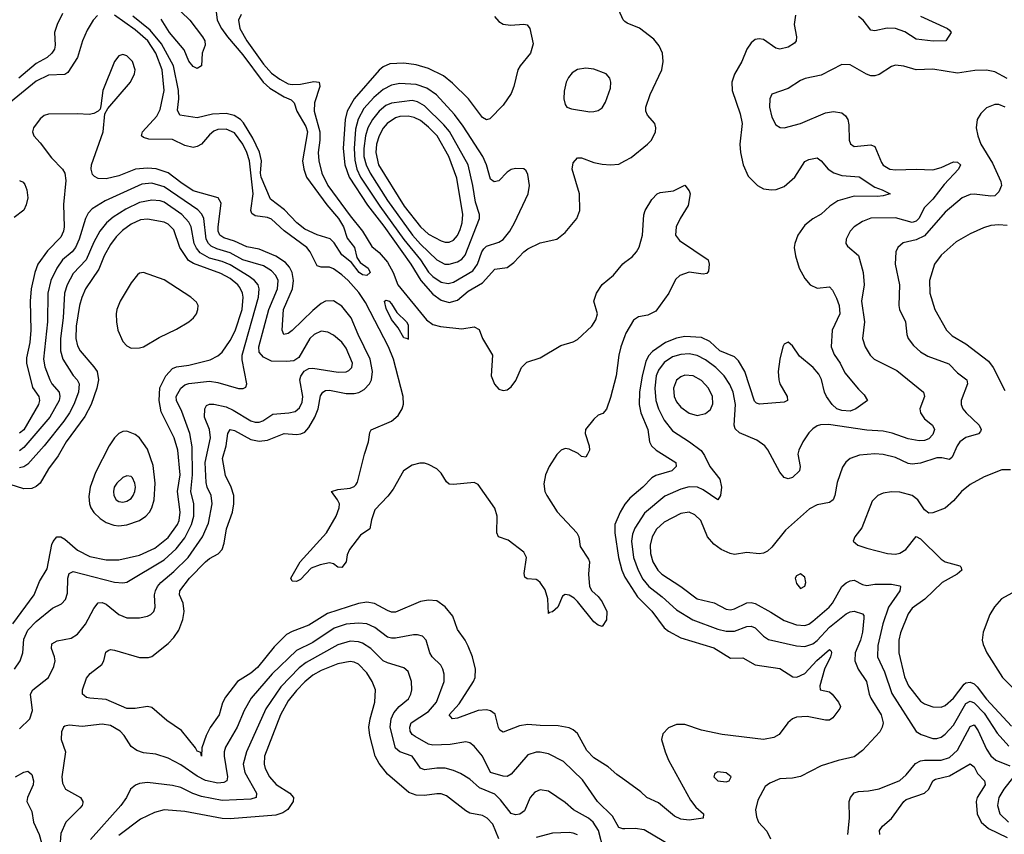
# Model space of a CAD drawing. Header units: inches. Extents: x 1649636 to 1815363, y 506543 to 641975.
# Tile 90 of 256: x 1687071 to 1691836, y 560271 to 564213. Entities that reach past the tile are written whole.
import ezdxf

# ---------------------------------------------------------------- set-up
doc = ezdxf.new("R2010")
doc.units = ezdxf.units.IN
doc.header["$MEASUREMENT"] = 0
doc.layers.add('B6586', color=7, linetype='Continuous')
doc.layers.add('B6596', color=7, linetype='Continuous')

msp = doc.modelspace()

# ---------------------------------------------------------------- linework, layer by layer
at = {"layer": 'B6586', "color": 5}
for points, elevation in [([(1690000, 564203.9), (1689991.4, 564211.4), (1689970, 564259.5), (1689966.3, 564293.7), (1689974.7, 564305.3), (1689989.2, 564310.8), (1690000, 564310.2)], 520), ([(1687277.7, 564242.3), (1687251.7, 564190), (1687239.3, 564150), (1687242.2, 564090), (1687238.5, 564070), (1687226.7, 564050), (1687203.2, 564030), (1687150, 564001.4), (1687067.1, 563930)], 460), ([(1688021.1, 564250), (1688026.1, 564210), (1688047.4, 564170), (1688076, 564130), (1688150, 564042.8), (1688249.6, 563909.6), (1688281.8, 563881.8), (1688350, 563839.6), (1688384.6, 563824.6), (1688399, 563810), (1688411.6, 563770), (1688455.3, 563695.3), (1688462.9, 563670), (1688440.1, 563530), (1688445.2, 563490), (1688459.1, 563450), (1688556.8, 563316.8), (1688613.6, 563250), (1688637.5, 563210), (1688655.1, 563155.1), (1688690.6, 563110), (1688702.2, 563062.2), (1688718.2, 563038.2), (1688757.6, 563010), (1688767.7, 562990), (1688750, 562974.5), (1688730, 562978.5), (1688713.3, 562990), (1688677.3, 563037.3), (1688630, 563074.8), (1688592.4, 563132.4), (1688572.7, 563152.7), (1688510, 563171.4), (1688450, 563199.4), (1688412.3, 563230), (1688352, 563292), (1688283.8, 563343.8), (1688240.1, 563450), (1688235.9, 563470), (1688240.2, 563530), (1688231.6, 563571.6), (1688199, 563639), (1688153.7, 563713.7), (1688139.2, 563730), (1688108.5, 563748.5), (1688070, 563758.7), (1688004.1, 563755.9), (1687930, 563737.3), (1687846, 563750), (1687834.4, 563774.4), (1687841.3, 563830), (1687839.8, 563870), (1687814.6, 563990), (1687756.3, 564096.3), (1687701.4, 564161.4), (1687618.7, 564230)], 460), ([(1687851.8, 564250), (1687894.7, 564210), (1687956, 564130), (1687966.4, 564110), (1687968, 564090), (1687953.4, 564050), (1687950.6, 563989.4), (1687930, 563977.2), (1687910, 563986.6), (1687890, 564012.7), (1687866.9, 564066.9), (1687795.1, 564150), (1687755.6, 564215.6)], 440), ([(1688142.2, 564237.8), (1688129.6, 564210), (1688136.9, 564170), (1688170.1, 564110), (1688250, 563998.2), (1688290, 563954), (1688330, 563924.1), (1688370, 563902.9), (1688390, 563898.5), (1688430, 563900.8), (1688494.3, 563914.3), (1688520.3, 563910), (1688523.5, 563890), (1688497.9, 563810), (1688496, 563770), (1688522.7, 563670), (1688523.3, 563630), (1688515.1, 563570), (1688518.5, 563530), (1688532.5, 563470), (1688561.5, 563410), (1688670, 563263.5), (1688730.4, 563190), (1688774.5, 563114.5), (1688810, 563086.3), (1688850, 563039.3), (1688878, 562990), (1688900.3, 562930), (1689039.7, 562759.7), (1689070, 562738.1), (1689107.7, 562727.7), (1689210, 562717.3), (1689270, 562727.2), (1689294.2, 562714.2), (1689311.1, 562670), (1689358.5, 562590), (1689352.5, 562490), (1689368.7, 562448.7), (1689390, 562425.4), (1689410, 562419.3), (1689430, 562422.5), (1689450, 562435.6), (1689472.3, 562467.7), (1689499.8, 562530), (1689524.3, 562555.7), (1689590, 562576.6), (1689690, 562636.9), (1689750, 562654.5), (1689770, 562665.2), (1689839.1, 562730), (1689859.1, 562760.9), (1689866.9, 562790), (1689849, 562850), (1689861.5, 562890), (1689890, 562931.9), (1689943.9, 562976.1), (1689990, 563032), (1690000, 563039.5)], 480), ([(1687447.5, 564232.5), (1687427.1, 564210), (1687398, 564162), (1687374.7, 564110), (1687351.3, 564030), (1687303.5, 563956.5), (1687290, 563947.3), (1687210, 563944.6), (1687150, 563914.8), (1687026.5, 563813.5)], 480), ([(1690000, 562682.9), (1689980.1, 562630), (1689970.1, 562590), (1689957.2, 562490), (1689930, 562385.1), (1689910, 562328.2), (1689892.5, 562307.5), (1689870, 562298.9), (1689850, 562279.8), (1689808.8, 562230), (1689807.5, 562210), (1689826.6, 562150), (1689828, 562130), (1689819.3, 562110), (1689810, 562096), (1689790, 562099.8), (1689774, 562114), (1689730, 562134.8), (1689710, 562137.6), (1689690.6, 562130), (1689670, 562109.5), (1689633.4, 562050), (1689614.9, 562010), (1689607.1, 561967.1), (1689612.2, 561930), (1689621.3, 561910), (1689671.2, 561831.2), (1689767.1, 561730), (1689776.3, 561710), (1689783.8, 561663.8), (1689823, 561603), (1689827.8, 561590), (1689822.8, 561530), (1689828.1, 561470), (1689840.2, 561450), (1689870, 561422.3), (1689890, 561396.3), (1689912.2, 561350), (1689910, 561309.2), (1689890, 561276.2), (1689870, 561283), (1689850, 561299.7), (1689770, 561397.5), (1689753.8, 561413.8), (1689730, 561427.7), (1689710, 561431.5), (1689697, 561423), (1689674.7, 561370), (1689650, 561346.9), (1689634.9, 561345.1), (1689630, 561339), (1689626.4, 561410), (1689613.7, 561453.7), (1689590, 561489.8), (1689578.5, 561498.5), (1689570, 561503.8), (1689526.5, 561506.5), (1689515.3, 561515.3), (1689512.4, 561532.4), (1689523.1, 561610), (1689510, 561636.9), (1689435, 561695), (1689387.6, 561710), (1689379.5, 561730), (1689380.9, 561810), (1689370, 561849.7), (1689290, 561964), (1689270, 561972.9), (1689170, 561963.7), (1689150, 561965.8), (1689136.2, 561976.2), (1689110, 562018.8), (1689090, 562039.8), (1689050, 562060.9), (1689030, 562066.4), (1689007.5, 562067.5), (1688970, 562058), (1688928.4, 562030), (1688878.8, 561941.2), (1688852.9, 561907.1), (1688790, 561840.4), (1688773.4, 561793.4), (1688765.3, 561750), (1688720.9, 561719.1), (1688667.1, 561650), (1688655.8, 561624.2), (1688650, 561589.6), (1688630, 561562.6), (1688610, 561563.6), (1688590, 561580.5), (1688570, 561585), (1688524.8, 561575.2), (1688481.9, 561558.1), (1688430, 561504.1), (1688410, 561495.1), (1688390, 561495.3), (1688383.7, 561510), (1688428.4, 561590), (1688555.5, 561730), (1688602.9, 561810), (1688617.6, 561850), (1688618.9, 561870), (1688609.6, 561890), (1688579.3, 561930), (1688610, 561940.3), (1688670, 561945.2), (1688690, 561953.6), (1688697.8, 561962.2), (1688705.2, 561974.8), (1688739.4, 562110), (1688759.2, 562170), (1688765, 562215), (1688771.3, 562228.7), (1688870, 562270.1), (1688902.4, 562297.6), (1688922.2, 562330), (1688927.9, 562352.1), (1688926.9, 562390), (1688880.5, 562570), (1688855.6, 562630), (1688744.1, 562844.1), (1688712.4, 562892.4), (1688659.9, 562950), (1688630, 562978.6), (1688590, 563006.7), (1688570, 563015.2), (1688530, 563015.8), (1688510, 563021), (1688476.8, 563090), (1688460.6, 563110), (1688350, 563191.2), (1688290, 563247.4), (1688270, 563256.2), (1688210, 563262.9), (1688194.2, 563274.2), (1688189.5, 563290), (1688200.7, 563370), (1688183, 563530), (1688170.8, 563570), (1688150.8, 563610), (1688110, 563664.5), (1688070, 563683.4), (1688030, 563681.3), (1688010, 563672.5), (1687990, 563656.1), (1687950, 563610.7), (1687930, 563598.3), (1687910, 563594.9), (1687870, 563603.7), (1687810, 563633.5), (1687695, 563635), (1687670, 563642), (1687660.3, 563650), (1687664.5, 563670), (1687733.8, 563746.2), (1687750, 563777.4), (1687770.3, 563869.7), (1687761, 563970), (1687730.2, 564050), (1687690.5, 564110), (1687630, 564163.5), (1687530, 564234)], 480), ([(1689368.8, 564228.8), (1689390, 564203.1), (1689410.2, 564190.2), (1689446.1, 564186.1), (1689510, 564191.6), (1689527.1, 564187.1), (1689539, 564170), (1689555.6, 564095.6), (1689543, 564050), (1689492.3, 563990), (1689482.3, 563970), (1689462.9, 563890), (1689450, 563856.2), (1689410, 563799.5), (1689346.4, 563733.6), (1689330, 563728.2), (1689310, 563739.2), (1689242.2, 563830), (1689165.6, 563905.6), (1689121.1, 563941.1), (1689050, 563977.1), (1688990, 563993.8), (1688930, 564002.1), (1688861.4, 563998.6), (1688830, 563984.5), (1688810, 563968.4), (1688689.6, 563830), (1688655.3, 563770), (1688645.1, 563730), (1688635.9, 563590), (1688644.6, 563510), (1688665.5, 563450), (1688754.6, 563314.6), (1688833.7, 563213.7), (1688964.2, 563030), (1689012.3, 562950), (1689070, 562885), (1689110, 562855.3), (1689150, 562845), (1689190, 562855.5), (1689240.9, 562899.1), (1689310, 562940.1), (1689370, 563005.1), (1689430, 563014.4), (1689461.8, 563038.2), (1689510, 563090.2), (1689530, 563104.4), (1689590, 563132.2), (1689670, 563150.2), (1689710, 563182.7), (1689767.4, 563250), (1689782, 563290), (1689779.5, 563370), (1689743.9, 563490), (1689750, 563520.4), (1689770, 563543.6), (1689790, 563544.7), (1689850, 563521.8), (1689890, 563513.2), (1689930, 563510.2), (1689970, 563514.2), (1690000, 563530.1)], 520), ([(1690000, 560533.3), (1689961.2, 560561.2), (1689918, 560598), (1689850, 560641.7), (1689816.2, 560676.2), (1689770, 560759.3), (1689750, 560777.4), (1689730, 560787.1), (1689676.1, 560796.1), (1689590, 560796.9), (1689530, 560802.7), (1689490, 560796.7), (1689410, 560764.8), (1689395, 560775), (1689387.3, 560787.3), (1689372.1, 560852.1), (1689350, 560868.2), (1689330, 560872.9), (1689290, 560870.9), (1689190, 560832.5), (1689165.6, 560830), (1689149.9, 560850), (1689197, 560903), (1689267, 561010), (1689274.6, 561030), (1689275.9, 561070), (1689261.4, 561130), (1689241, 561181), (1689227.2, 561210), (1689190, 561262.4), (1689166.7, 561326.7), (1689130, 561372), (1689090, 561400.8), (1689050, 561404.4), (1689010, 561397.3), (1688890, 561345.9), (1688870, 561345.9), (1688850, 561353.9), (1688788.1, 561388.1), (1688750, 561393.7), (1688710, 561387.9), (1688559.9, 561340.1), (1688470, 561283.1), (1688390, 561252.9), (1688362.3, 561237.7), (1688302, 561178), (1688221.6, 561078.4), (1688190, 561051.3), (1688125.5, 561010), (1688066, 560934), (1688052.1, 560907.9), (1688035.6, 560850), (1687992.3, 560787.7), (1687972.7, 560750), (1687951.7, 560690), (1687950, 560649.7), (1687947.2, 560667.2), (1687930, 560674), (1687922, 560690), (1687853.8, 560773.8), (1687782.1, 560822.1), (1687710, 560884), (1687690, 560889.8), (1687630, 560879.1), (1687590, 560880.5), (1687490, 560923.2), (1687410.6, 560930.6), (1687393.9, 560933.9), (1687382.2, 560942.2), (1687375.1, 560950), (1687375.1, 560970), (1687393.3, 561026.7), (1687411.3, 561050), (1687468, 561092), (1687478, 561110), (1687488.3, 561151.7), (1687498.8, 561161.2), (1687510, 561164.7), (1687530, 561161.6), (1687650, 561126), (1687694, 561126), (1687710, 561131), (1687790, 561194.1), (1687817.1, 561222.9), (1687841.1, 561258.9), (1687860.4, 561310), (1687866.8, 561350), (1687862, 561390), (1687843.4, 561430), (1687845.5, 561450), (1687892.5, 561510), (1687970, 561590.1), (1687990, 561606.3), (1688031.6, 561628.4), (1688050, 561648.9), (1688060.3, 561679.7), (1688072, 561750), (1688100.5, 561830), (1688107.6, 561870), (1688107.7, 561910), (1688095, 561950), (1688066.5, 562006.5), (1688052.4, 562090), (1688070.3, 562150), (1688077.8, 562210), (1688090, 562229.2), (1688110, 562224.7), (1688190, 562180.9), (1688230, 562172.6), (1688270, 562178.5), (1688350, 562210.6), (1688410, 562205.7), (1688431.7, 562208.3), (1688450, 562217.7), (1688470, 562239), (1688498.9, 562290), (1688515.1, 562330), (1688527.2, 562392.8), (1688537.8, 562410), (1688550, 562418), (1688570, 562420.1), (1688650, 562403.7), (1688690, 562403.3), (1688711.4, 562408.6), (1688737.4, 562422.6), (1688763.6, 562450), (1688773, 562470), (1688778.7, 562510), (1688767.5, 562570), (1688708.1, 562690), (1688675.5, 562770), (1688630, 562826.4), (1688590, 562851.6), (1688550.4, 562850), (1688530, 562839), (1688490, 562805.8), (1688390, 562708.5), (1688370, 562695), (1688349.7, 562690), (1688341, 562710), (1688346.7, 562810), (1688391.1, 562910), (1688396.1, 562950), (1688389.6, 562990), (1688375.7, 563015.7), (1688357.4, 563037.4), (1688310, 563067.8), (1688230, 563101.7), (1688170, 563113.9), (1688110, 563140.9), (1688057.9, 563157.9), (1688039.6, 563170), (1688031.6, 563190), (1688031, 563210), (1688045.6, 563325.6), (1688030.5, 563350.5), (1687910, 563385.3), (1687850, 563424.4), (1687790, 563471.1), (1687730.8, 563490.8), (1687690, 563494.4), (1687631.3, 563488.7), (1687550, 563456.6), (1687490, 563442.7), (1687450, 563444.7), (1687433.2, 563453.2), (1687423.8, 563463.8), (1687417.2, 563490), (1687418.6, 563510), (1687474.6, 563670), (1687483.5, 563756.5), (1687497.8, 563782.2), (1687607.7, 563910), (1687626.2, 563950), (1687628.8, 563970), (1687616.9, 564010), (1687590, 564037.9), (1687570, 564044.1), (1687550, 564037.3), (1687529.1, 564010), (1687473.1, 563870), (1687464.2, 563795.8), (1687459.5, 563780.5), (1687450.3, 563769.7), (1687430, 563758), (1687406.6, 563753.4), (1687350, 563757.8), (1687210, 563755.3), (1687190, 563748.4), (1687170, 563733.7), (1687137.1, 563690), (1687132.9, 563670), (1687139.7, 563650), (1687170, 563617.5), (1687224.8, 563544.8), (1687278.5, 563490), (1687289.4, 563470), (1687294.4, 563434.4), (1687282.1, 563317.9), (1687285.3, 563210), (1687282.6, 563190), (1687270, 563160.3), (1687205.8, 563094.2), (1687159.3, 563030), (1687143.4, 562990), (1687126.5, 562910), (1687121.5, 562850), (1687125.3, 562710), (1687119.7, 562650), (1687104.2, 562575.8), (1687104.4, 562550), (1687133.4, 562433.4), (1687162.9, 562390), (1687167.1, 562370), (1687161.5, 562350), (1687090, 562229), (1687070, 562211.3)], 520), ([(1687070, 563434.1), (1687086.8, 563426.8), (1687095.8, 563415.8), (1687105.5, 563390), (1687110.1, 563350), (1687102.4, 563317.6), (1687090, 563290.9), (1687044.4, 563255.6)], 480), ([(1687070, 560781.1), (1687119.8, 560830), (1687132.5, 560870), (1687123.1, 560950), (1687135.1, 560970), (1687209.9, 561030.1), (1687236.4, 561083.6), (1687241.7, 561110), (1687239.5, 561130), (1687225.3, 561170), (1687226.9, 561193.1), (1687252.2, 561207.8), (1687319.7, 561220.3), (1687350, 561238.8), (1687390, 561288), (1687430, 561363.1), (1687450, 561391.2), (1687470, 561393.4), (1687490, 561384.1), (1687550, 561334.7), (1687590, 561318.6), (1687650, 561318.5), (1687690, 561326.5), (1687705.7, 561334.3), (1687719.7, 561350), (1687726.2, 561370), (1687723.2, 561430), (1687727.2, 561450), (1687737.8, 561470), (1687754.4, 561490), (1687817.2, 561542.8), (1687885.4, 561610), (1687955.5, 561710), (1687984.1, 561775.9), (1688001.9, 561870), (1687997.7, 561910), (1687978.6, 561950), (1687973.2, 561973.2), (1687968.9, 562070), (1687993.8, 562190), (1687988.9, 562230), (1687964.5, 562290), (1687966.6, 562330), (1687974.4, 562345.6), (1687990, 562352.4), (1688010, 562352.1), (1688070, 562339), (1688104, 562324), (1688190, 562271.8), (1688210, 562265.2), (1688230, 562265.1), (1688248.1, 562271.9), (1688295.3, 562304.7), (1688374, 562310), (1688403.2, 562316.8), (1688425.7, 562334.3), (1688438, 562362), (1688440.4, 562390), (1688426.9, 562470), (1688431.9, 562488.1), (1688447.9, 562512.1), (1688470, 562524.7), (1688490, 562526.3), (1688612.3, 562507.7), (1688650, 562509.4), (1688664.4, 562515.6), (1688678.2, 562530), (1688680.7, 562550), (1688650, 562622.7), (1688630, 562651.6), (1688590, 562686), (1688561.3, 562701.3), (1688530, 562705), (1688495.2, 562690), (1688474.3, 562670), (1688422, 562578), (1688397.5, 562562.5), (1688361.8, 562558.1), (1688290, 562560.5), (1688250, 562579.9), (1688230, 562603.5), (1688227.8, 562630), (1688276.7, 562810), (1688317.8, 562910), (1688321.1, 562950), (1688310, 562975), (1688290, 562997.1), (1688250, 563021.5), (1688150, 563050.9), (1688090, 563084.8), (1688024.2, 563104.2), (1687997.5, 563117.5), (1687984.1, 563130), (1687973.7, 563150), (1687962.7, 563250), (1687952, 563272), (1687933.4, 563293.4), (1687770, 563404.4), (1687710, 563421.5), (1687662.6, 563417.4), (1687484.5, 563335.5), (1687421.7, 563298.3), (1687402.8, 563277.2), (1687388.5, 563251.5), (1687358.8, 563150), (1687341.2, 563110), (1687324.8, 563090), (1687277.7, 563050), (1687250, 563009.8), (1687222.1, 562950), (1687207.3, 562890), (1687205.9, 562750), (1687185.8, 562570), (1687192.7, 562532.7), (1687216.6, 562470), (1687227, 562450), (1687261.3, 562410), (1687265.7, 562390), (1687261, 562370), (1687216, 562290), (1687090, 562142.2), (1687070, 562126.9)], 540), ([(1687045.2, 561070), (1687072.7, 561110), (1687086.2, 561150), (1687090, 561215.8), (1687110, 561258.3), (1687150, 561300.8), (1687230, 561364.7), (1687273.8, 561386.2), (1687292.9, 561407.1), (1687302.6, 561437.4), (1687304.4, 561510), (1687310, 561533.4), (1687330, 561543.2), (1687530, 561490.7), (1687570, 561487.4), (1687590, 561490.9), (1687770, 561598.8), (1687828.3, 561651.7), (1687870, 561706), (1687902.9, 561770), (1687913.5, 561810), (1687913.5, 561870), (1687898.6, 561930), (1687907.5, 562010), (1687905.9, 562145.9), (1687893.7, 562210), (1687856.2, 562316.2), (1687829.9, 562369.9), (1687828.8, 562390), (1687850, 562430.1), (1687870, 562446.6), (1687890, 562452.5), (1687990, 562463.4), (1688030, 562457.2), (1688130, 562428.4), (1688152.1, 562427.9), (1688165.4, 562434.6), (1688169.7, 562450.3), (1688146.8, 562566.8), (1688146.8, 562590), (1688226.4, 562870), (1688230.4, 562910), (1688224.3, 562930), (1688207.5, 562950), (1688181.6, 562970), (1688090, 563026.3), (1688050, 563042.7), (1687990, 563059.1), (1687944.6, 563084.6), (1687926.9, 563106.9), (1687915.9, 563130), (1687900.9, 563210), (1687890, 563232.9), (1687856.1, 563270), (1687770, 563329.5), (1687750, 563336.1), (1687710, 563339), (1687650, 563328.1), (1687583.9, 563296.1), (1687523.3, 563256.7), (1687490.1, 563229.9), (1687457.9, 563190), (1687430, 563136.8), (1687393.2, 563050), (1687330, 562984.2), (1687301.3, 562930), (1687288.4, 562890), (1687280.9, 562770), (1687268.7, 562670), (1687268, 562610), (1687279.3, 562570), (1687330, 562491.1), (1687349.7, 562469.7), (1687358.8, 562450), (1687355, 562410), (1687332.1, 562350), (1687312.1, 562310), (1687285.1, 562270), (1687189.3, 562150.7), (1687110, 562062.1), (1687090, 562049), (1687070, 562043.8)], 560), ([(1687037.1, 561290), (1687141.5, 561430), (1687166.4, 561493.6), (1687204.2, 561555.8), (1687226.6, 561673.4), (1687232.1, 561687.9), (1687250, 561710.2), (1687270, 561710.8), (1687290, 561699.8), (1687350, 561646.3), (1687410, 561615.2), (1687490, 561598.9), (1687550, 561599.1), (1687650, 561621.7), (1687724.7, 561655.3), (1687790, 561707.2), (1687834.8, 561770), (1687842, 561790), (1687846.9, 561830), (1687834.7, 561930), (1687847.2, 562010), (1687836.5, 562130), (1687818.8, 562190), (1687755.2, 562315.2), (1687746.5, 562370), (1687749.3, 562430.7), (1687778.7, 562490), (1687810, 562524.9), (1687830, 562532.9), (1687890, 562541.8), (1687993.2, 562566.9), (1688030, 562585.7), (1688050, 562604.1), (1688090, 562660.2), (1688113.4, 562706.6), (1688147, 562810), (1688152.3, 562870), (1688149, 562890), (1688136.3, 562916.3), (1688126.3, 562930), (1688090, 562959.7), (1688044.2, 562984.2), (1687912.2, 563032.2), (1687888.3, 563048.3), (1687845.2, 563110), (1687816.1, 563196.1), (1687790, 563222.8), (1687770, 563233.6), (1687690, 563247.7), (1687655.8, 563244.2), (1687610, 563223.5), (1687567.8, 563192.2), (1687537.8, 563162.2), (1687510, 563124.9), (1687480.1, 563070), (1687454.1, 563005.9), (1687389.1, 562910), (1687371, 562869), (1687360.1, 562830), (1687344.6, 562730), (1687342.4, 562670), (1687350, 562635.2), (1687363.1, 562610), (1687430, 562533.7), (1687445.7, 562510), (1687452, 562470), (1687444.6, 562430), (1687416.6, 562350), (1687386.8, 562293.2), (1687296.1, 562170), (1687257.7, 562102.3), (1687210, 562038.8), (1687170, 561970.9), (1687150, 561953.5), (1687130, 561944.2), (1687090, 561942.3), (1687024.5, 561964.5)], 580), ([(1690000, 561869.3), (1689977.2, 561830), (1689950.7, 561770), (1689950.9, 561730), (1689968, 561610), (1689984.5, 561550), (1690000, 561514.9)], 520), ([(1690000, 560298.3), (1689990, 560298), (1689970, 560303.7), (1689939.5, 560359.5), (1689866.9, 560430), (1689794.1, 560534.1), (1689703.1, 560623.1), (1689630, 560660.6), (1689590, 560669.1), (1689570, 560668.4), (1689530, 560656.5), (1689450, 560561.8), (1689430, 560550.7), (1689410, 560551.7), (1689348.7, 560570), (1689310, 560649.8), (1689270, 560697.6), (1689250, 560713.6), (1689230, 560718.3), (1689154.6, 560705.4), (1689070, 560702.5), (1689050, 560707.2), (1688984.1, 560744.1), (1688970, 560754.8), (1688961.1, 560770), (1688958.9, 560790), (1688965.8, 560810), (1689050, 560865), (1689088.7, 560910), (1689125, 561010), (1689125.4, 561045.4), (1689118.7, 561070), (1689108.3, 561090), (1689066.8, 561130), (1689055.9, 561150), (1689038.4, 561210), (1689019.6, 561230), (1688996.5, 561236.5), (1688976.1, 561236.1), (1688890, 561219.9), (1688870, 561219.9), (1688850, 561225.5), (1688790, 561271.6), (1688750, 561289.9), (1688710, 561293.2), (1688650, 561288.7), (1688591.9, 561268.1), (1688490, 561199.5), (1688410, 561159.9), (1688292.4, 561047.6), (1688190.8, 560929.2), (1688157.5, 560870), (1688123.2, 560790), (1688066.6, 560693.4), (1688059.6, 560670), (1688059.9, 560650), (1688076.3, 560550), (1688073.5, 560530), (1688058.9, 560521.1), (1688030, 560517.9), (1687970, 560531.7), (1687930, 560551.8), (1687850, 560608.1), (1687790, 560639.5), (1687730, 560659), (1687670, 560665.7), (1687637.1, 560677.1), (1687610, 560695.4), (1687576.2, 560750), (1687557.8, 560770), (1687510, 560797.2), (1687470, 560804.5), (1687373.4, 560793.4), (1687310, 560799.7), (1687290, 560795.1), (1687283, 560790), (1687272.4, 560767.6), (1687272, 560730), (1687293, 560670), (1687274.8, 560550), (1687277.9, 560517.9), (1687292.9, 560490), (1687364.6, 560450), (1687376.9, 560430), (1687375.8, 560424.2), (1687372.6, 560410), (1687362.4, 560397.6), (1687293.8, 560330), (1687270, 560275.1), (1687264.6, 560210)], 540), ([(1689896.8, 560196.8), (1689871.3, 560290), (1689846.9, 560330), (1689824, 560350), (1689750.8, 560390), (1689710, 560425.8), (1689630, 560480.3), (1689590, 560485.6), (1689564.6, 560475.4), (1689540.7, 560450), (1689514.6, 560385.4), (1689491.4, 560368.6), (1689470, 560365.5), (1689450, 560371.8), (1689397.7, 560437.7), (1689370, 560464.9), (1689296, 560496), (1689250, 560538), (1689204.7, 560564.7), (1689170, 560580.5), (1689130, 560591), (1689090, 560591.6), (1689030, 560582.5), (1689010.4, 560590.4), (1688970, 560649.9), (1688910.8, 560670.8), (1688890, 560688.1), (1688863.2, 560790), (1688867.8, 560830), (1688881, 560859), (1688906.8, 560890), (1688952.6, 560927.4), (1688964.3, 560950), (1688968.6, 560970), (1688966.7, 561010), (1688950, 561059.2), (1688930, 561076.5), (1688850, 561100.5), (1688830, 561110.5), (1688769.9, 561170), (1688730, 561195.9), (1688710, 561202.3), (1688670, 561205.7), (1688610, 561188.2), (1688457.7, 561102.3), (1688423.2, 561076.8), (1688335.2, 560984.8), (1688261.9, 560878.1), (1688169.1, 560670), (1688152.7, 560610), (1688159.6, 560570), (1688216.6, 560470), (1688215.6, 560450), (1688190, 560441.3), (1688050, 560434), (1687950, 560454.1), (1687908.6, 560468.6), (1687850, 560497.5), (1687810, 560506.7), (1687690, 560522.4), (1687650, 560517.7), (1687630.9, 560509.1), (1687607.4, 560490), (1687587.2, 560450), (1687559.7, 560410), (1687413.4, 560246.6)], 560), ([(1689389.5, 560249.5), (1689359.8, 560319.8), (1689332.9, 560350), (1689310, 560361.4), (1689250, 560374), (1689230, 560384.6), (1689137.1, 560457.1), (1689110, 560466.4), (1689090, 560467.3), (1689030, 560458.6), (1688990, 560459.9), (1688953.8, 560473.8), (1688850, 560562.8), (1688810, 560613.8), (1688790.9, 560650), (1688765.8, 560750), (1688760.9, 560790), (1688766.7, 560830), (1688789.9, 560910), (1688792.7, 560970), (1688776.1, 561010), (1688750, 561052.4), (1688710, 561094.7), (1688690, 561104.7), (1688670, 561107.5), (1688610, 561096.4), (1688530, 561064.1), (1688490, 561040.6), (1688450, 561008.4), (1688410, 560967), (1688370, 560916.3), (1688333.4, 560850), (1688256, 560650), (1688253.6, 560610), (1688258.9, 560590), (1688279.5, 560550), (1688312.7, 560512.7), (1688378, 560470), (1688395.4, 560450), (1688394.8, 560430), (1688368.5, 560391.5), (1688344.3, 560375.8), (1688310, 560363.7), (1688090, 560345.5), (1688050, 560347.8), (1687870, 560382.2), (1687770.1, 560389.9), (1687722.7, 560377.3), (1687656.2, 560343.8), (1687550, 560266.1)], 580), ([(1687050, 560549.4), (1687090, 560572), (1687110, 560577.3), (1687130, 560560.4), (1687137.8, 560530), (1687136.3, 560510), (1687109.2, 560450), (1687106, 560430), (1687130, 560381), (1687138.2, 560330), (1687165.6, 560270), (1687175.5, 560230), (1687174.2, 560185.8), (1687158, 560130), (1687160.3, 560090), (1687150, 560079.7), (1687130, 560072.4), (1687070, 560069.9)], 520), ([(1689770, 560269), (1689750, 560277), (1689730, 560280.5), (1689650, 560276.5), (1689570, 560255.3)], 580)]:
    msp.add_lwpolyline(points, dxfattribs=dict(at, elevation=elevation))
for points, elevation in [([(1689810, 563978), (1689770, 563972), (1689744.8, 563955.2), (1689726.6, 563933.4), (1689714.9, 563910), (1689706.2, 563866.2), (1689704.9, 563830), (1689710, 563802), (1689718, 563790), (1689742, 563782), (1689830, 563766.4), (1689850, 563768), (1689870, 563773.4), (1689890, 563786.8), (1689906.5, 563813.5), (1689930, 563882), (1689931.3, 563910), (1689927, 563930), (1689909.2, 563950), (1689850, 563973.3)], 540), ([(1688910, 563904.7), (1688870, 563896.4), (1688830, 563874.7), (1688784.4, 563835.6), (1688737, 563783), (1688708.2, 563731.8), (1688696.3, 563683.7), (1688689.1, 563590), (1688692.4, 563532.4), (1688701.6, 563490), (1688720.8, 563450), (1688813.6, 563310), (1688930, 563148.6), (1689010.7, 563050), (1689050, 562990.6), (1689070.1, 562970), (1689110, 562942.5), (1689144.2, 562935.8), (1689170, 562942), (1689263, 562997), (1689285.8, 563030), (1689307.1, 563090), (1689316.4, 563103.6), (1689330, 563116.3), (1689390, 563136.8), (1689410, 563149.3), (1689442.2, 563190), (1689465.7, 563230), (1689531.1, 563370), (1689537.6, 563410), (1689530, 563464), (1689521.7, 563481.7), (1689511.1, 563491.1), (1689470, 563492.3), (1689450, 563487.6), (1689430, 563475.3), (1689390, 563432.3), (1689367.4, 563427.4), (1689350, 563441.3), (1689329.4, 563510), (1689311.4, 563551.4), (1689216.9, 563696.9), (1689174.5, 563754.5), (1689088.4, 563848.4), (1689041.5, 563881.5), (1688990, 563898.9)], 540), ([(1688970, 563821.3), (1688870, 563809.5), (1688843.1, 563796.9), (1688810, 563769.9), (1688777.7, 563730), (1688756.2, 563690), (1688744.1, 563650), (1688735.6, 563590), (1688736.8, 563550), (1688747.4, 563510), (1688767.6, 563470), (1688850, 563337.8), (1688971.7, 563170), (1689010, 563126.8), (1689090, 563050.6), (1689128.8, 563030), (1689150, 563029.6), (1689190, 563041.3), (1689210, 563054.1), (1689226.7, 563073.3), (1689295.6, 563250), (1689295.4, 563270), (1689277.1, 563330), (1689264, 563410), (1689240.5, 563510), (1689150.9, 563670.9), (1689123.6, 563703.6), (1689030, 563796.4), (1688995.5, 563815.5)], 560), ([(1688950, 563745.8), (1688910, 563744.2), (1688890, 563738.1), (1688849.1, 563710), (1688830, 563687.2), (1688809.7, 563650), (1688797.9, 563610), (1688793.7, 563570), (1688807.8, 563510), (1688931.7, 563310), (1689010, 563210.6), (1689050, 563174.5), (1689110, 563142.5), (1689130, 563136.4), (1689150, 563137), (1689170, 563146.1), (1689190, 563167.7), (1689202.8, 563197.2), (1689212.5, 563230), (1689214.7, 563270), (1689185.9, 563445.9), (1689146.9, 563550), (1689090.4, 563650.4), (1689050, 563693.3), (1689010, 563725), (1688979.6, 563739.6)], 580), ([(1687670, 562989.8), (1687650, 562985.6), (1687641.4, 562978.6), (1687610, 562939.8), (1687556.4, 562850), (1687541, 562810), (1687538.2, 562790), (1687538.7, 562750), (1687545.9, 562710), (1687570, 562655.6), (1687590, 562634.4), (1687610, 562624.1), (1687650, 562624.2), (1687670, 562630.1), (1687745.2, 562674.8), (1687830, 562715.3), (1687889.8, 562750), (1687911.6, 562770), (1687926.2, 562790), (1687933.6, 562810), (1687934, 562830), (1687925.9, 562845.9), (1687899.7, 562870), (1687770, 562954.5)], 620), ([(1688950, 562666), (1688949.1, 562669.1), (1688930, 562674), (1688902, 562722), (1688870, 562762), (1688845.1, 562814.9), (1688836, 562850), (1688844, 562856), (1688858.4, 562850), (1688870, 562837.1), (1688895.5, 562795.5), (1688942, 562750), (1688950, 562736)], 460), ([(1687590, 562221.9), (1687570, 562219.9), (1687550, 562209.8), (1687530, 562189.8), (1687503.9, 562150), (1687438.2, 562021.8), (1687412.5, 561950), (1687405.5, 561905.5), (1687408.4, 561870), (1687415.7, 561850), (1687430, 561827.7), (1687459.8, 561799.8), (1687490, 561780.6), (1687526.8, 561766.8), (1687550, 561764), (1687590, 561768.3), (1687650, 561790.1), (1687680.5, 561810), (1687698.2, 561830), (1687709.6, 561850.4), (1687721, 561890), (1687726.9, 561970), (1687716.2, 562056.2), (1687690, 562135.3), (1687649.8, 562190), (1687630, 562205.5)], 620), ([(1687590, 562005.4), (1687570, 561996.8), (1687540.2, 561970), (1687528.4, 561950), (1687524.1, 561930), (1687525.8, 561910), (1687538, 561890), (1687550, 561882.2), (1687570, 561878.4), (1687590, 561882.9), (1687610, 561896.5), (1687620.3, 561910), (1687628.7, 561930), (1687630.6, 561950), (1687628.5, 561970), (1687616, 561996), (1687610, 562002.4)], 640)]:
    msp.add_lwpolyline(points, close=True, dxfattribs=dict(at, elevation=elevation))
at = {"layer": 'B6596', "color": 5}
for points, elevation in [([(1690824.9, 564235.1), (1690818.2, 564190), (1690830.2, 564129.8), (1690829, 564110), (1690820.6, 564099.4), (1690790, 564079.3), (1690750, 564069.8), (1690730, 564075.3), (1690670, 564116.2), (1690650, 564120.3), (1690630, 564116.5), (1690610, 564100.8), (1690590.2, 564070), (1690565, 564010), (1690530, 563949.7), (1690517, 563910), (1690518.9, 563870), (1690557.3, 563757.3), (1690567.5, 563710), (1690556.2, 563610), (1690559.2, 563570), (1690571.5, 563510), (1690596, 563456), (1690640.9, 563410), (1690670, 563395), (1690708.9, 563388.9), (1690731, 563391), (1690770, 563405.4), (1690821.7, 563450), (1690870, 563526.5), (1690890, 563535.9), (1690930, 563543.5), (1690950, 563530.3), (1690983.5, 563490), (1691011.5, 563471.5), (1691050, 563458.4), (1691132.7, 563452.7), (1691210, 563401.8), (1691244.9, 563390), (1691282.8, 563370), (1691250, 563359.8), (1691222.7, 563357.3), (1691110, 563358.8), (1691030, 563336.4), (1690991.9, 563310), (1690950, 563271.9), (1690910, 563249.9), (1690870, 563218), (1690837.2, 563170), (1690821.6, 563130), (1690819.4, 563110), (1690825.1, 563070), (1690843, 563010), (1690870, 562959.7), (1690896.5, 562930), (1690930, 562913.1), (1690990, 562920.2), (1691004.7, 562904.7), (1691024.5, 562864.5), (1691036.8, 562830), (1691040.1, 562790), (1691002.4, 562710), (1690997.3, 562630), (1691012.5, 562592.5), (1691041.4, 562550), (1691064.5, 562504.5), (1691130, 562424.9), (1691158.3, 562398.3), (1691173, 562370), (1691117.4, 562330), (1691090, 562318.9), (1691050, 562321.1), (1691025.6, 562330), (1691002.5, 562350), (1690975.6, 562390), (1690966.3, 562410), (1690951.3, 562471.3), (1690938, 562498), (1690910.3, 562530.3), (1690845, 562585), (1690810, 562634.5), (1690790, 562651.8), (1690770, 562642.7), (1690763.7, 562630), (1690749.3, 562570.7), (1690741.6, 562510), (1690744.1, 562470), (1690750, 562450.4), (1690785.4, 562390), (1690786.4, 562370), (1690770, 562362.2), (1690651.6, 562351.6), (1690636.8, 562356.8), (1690626.6, 562366.6), (1690580.1, 562510), (1690550, 562561.8), (1690530, 562581.7), (1690458.9, 562610), (1690410, 562655.5), (1690370, 562674.4), (1690290, 562680.5), (1690250, 562672), (1690196.6, 562650), (1690132.9, 562607.1), (1690114.5, 562585.5), (1690100.9, 562559.1), (1690083, 562490), (1690071.1, 562410), (1690068.9, 562350), (1690076.6, 562310), (1690111.2, 562230), (1690118.9, 562170), (1690127.9, 562150), (1690151.3, 562130), (1690245.5, 562070), (1690247.9, 562050), (1690227.6, 562030), (1690150, 562006.7), (1690130, 561996.4), (1690086.9, 561950), (1690022.9, 561897.1), (1690000.4, 561870), (1690000, 561869.3)], 520), ([(1690000, 563530.1), (1690030, 563546.1), (1690109.8, 563610), (1690127.9, 563630), (1690147.1, 563670), (1690149.8, 563690), (1690144.2, 563710), (1690109.8, 563750), (1690101.1, 563770), (1690101.5, 563790), (1690122.4, 563850), (1690178, 563970), (1690184.9, 564010), (1690181, 564050), (1690165.8, 564085.8), (1690139, 564119), (1690070, 564172.2), (1690010, 564195.1), (1690000, 564203.9)], 520), ([(1691430, 564230.2), (1691560.7, 564170), (1691570, 564162), (1691578.4, 564150), (1691552.7, 564110), (1691490.8, 564109.2), (1691410, 564117.9), (1691353.7, 564153.7), (1691310, 564169.4), (1691268.4, 564171.6), (1691210, 564158), (1691190, 564162.7), (1691153.6, 564210), (1691130, 564227.8)], 520), ([(1691850, 563927.4), (1691790, 563960.8), (1691750, 563968.6), (1691692.9, 563967.1), (1691610, 563954), (1691490, 563972.5), (1691410, 563969.8), (1691350, 563987.7), (1691310, 563992.3), (1691290, 563985.7), (1691230, 563947.7), (1691210, 563941.4), (1691190, 563941.4), (1691168.3, 563948.3), (1691090, 563993.5), (1691050, 563995.4), (1690950, 563944.5), (1690872.7, 563927.3), (1690850, 563918.2), (1690790, 563879.2), (1690710, 563851.8), (1690701.1, 563830), (1690699.6, 563790), (1690710, 563740.7), (1690730, 563703.8), (1690750.4, 563690.4), (1690770, 563688.7), (1690850, 563710.3), (1690970, 563762.2), (1691010, 563768.3), (1691050, 563761.3), (1691067.8, 563747.8), (1691078.2, 563730), (1691084, 563704), (1691084.9, 563630), (1691091.7, 563611.7), (1691110, 563599.5), (1691190, 563607.1), (1691210, 563598.9), (1691241.3, 563521.3), (1691250, 563509.3), (1691281.3, 563490), (1691310, 563485.4), (1691410, 563490.1), (1691490, 563486.3), (1691530, 563497.2), (1691590, 563524.2), (1691610, 563522.6), (1691623.7, 563510), (1691613.6, 563490), (1691544.7, 563415.3), (1691490, 563343.8), (1691450, 563303.4), (1691422.4, 563250), (1691410, 563237.3), (1691390, 563232.1), (1691310, 563254.1), (1691190, 563252.1), (1691150, 563235.5), (1691108.9, 563211.1), (1691089.1, 563190), (1691070.3, 563150), (1691068.4, 563130), (1691076.2, 563116.2), (1691130.9, 563070.9), (1691153.6, 562990), (1691157.8, 562930), (1691144.8, 562850), (1691159.8, 562750), (1691150.2, 562670), (1691162.2, 562630), (1691186.9, 562590), (1691206.3, 562570), (1691315.8, 562515.8), (1691445.2, 562410), (1691449.3, 562390), (1691427.1, 562330), (1691430.8, 562310.8), (1691450, 562281.3), (1691488.9, 562250), (1691497.3, 562230), (1691490, 562206.3), (1691470, 562185.2), (1691450, 562177.3), (1691424.6, 562175.4), (1691370, 562185), (1691292.8, 562212.8), (1691250, 562221.8), (1691170, 562226), (1690985.5, 562254.5), (1690947, 562253), (1690930, 562247.7), (1690910, 562233.3), (1690890, 562213.1), (1690860.1, 562170), (1690840.8, 562130), (1690837.3, 562110), (1690848.1, 562050), (1690844.7, 562030), (1690810, 561998), (1690790, 561991.7), (1690770, 561998.2), (1690750, 562022.7), (1690691.9, 562131.9), (1690676.9, 562150), (1690637.7, 562177.7), (1690553.9, 562213.9), (1690533.7, 562233.7), (1690527.7, 562250), (1690534.4, 562350), (1690523.7, 562410), (1690507.1, 562447.1), (1690480.5, 562490), (1690439.9, 562530), (1690390, 562567.6), (1690350, 562588.1), (1690310, 562595.6), (1690270, 562592.9), (1690230, 562580.8), (1690190, 562553.6), (1690162.5, 562517.5), (1690151.7, 562490), (1690144.5, 562430), (1690149.3, 562370), (1690161.5, 562330), (1690190, 562275.6), (1690230, 562222.7), (1690312.7, 562170), (1690368.1, 562128.1), (1690384.5, 562104.5), (1690410.2, 562050), (1690459.2, 561990), (1690466.4, 561950), (1690461.7, 561910), (1690450, 561889.6), (1690378.4, 561938.4), (1690350.8, 561950.8), (1690310, 561952.9), (1690270, 561941.3), (1690192.7, 561907.3), (1690094.4, 561825.6), (1690047.7, 561752.3), (1690036.8, 561723.2), (1690031.4, 561690), (1690040.9, 561610), (1690063.7, 561550), (1690086.1, 561506.1), (1690115.4, 561470), (1690180.8, 561420.8), (1690250, 561357), (1690328.5, 561308.5), (1690450, 561263.6), (1690490, 561253.3), (1690530, 561253.6), (1690590, 561277), (1690610, 561279), (1690630.2, 561270), (1690670, 561230.2), (1690694.5, 561214.5), (1690830, 561182.9), (1690870, 561180.1), (1690910, 561193.1), (1690930, 561209.1), (1690990, 561274.2), (1691070, 561338.1), (1691090, 561347.6), (1691110, 561350.6), (1691150, 561338.3), (1691156.2, 561330), (1691156.8, 561316.8), (1691150.1, 561250), (1691139.3, 561210), (1691113.6, 561150), (1691112.1, 561110), (1691127.9, 561070), (1691168.7, 561010), (1691181.5, 560950), (1691190.1, 560930.1), (1691240.5, 560850), (1691249.4, 560810), (1691245.4, 560790), (1691232.7, 560767.3), (1691150, 560676.9), (1691110, 560646.2), (1691031.2, 560628.8), (1690950, 560602), (1690850, 560551), (1690810, 560543.1), (1690750, 560538.9), (1690700.9, 560519.1), (1690678.3, 560501.7), (1690643.2, 560436.8), (1690632.3, 560390), (1690635.8, 560355.8), (1690646.7, 560330), (1690686.4, 560286.4), (1690703.6, 560250)], 540), ([(1691840.7, 563790), (1691810, 563801.7), (1691790, 563802.6), (1691750, 563786), (1691722, 563758), (1691704.4, 563730), (1691700.3, 563690), (1691707.7, 563650), (1691721.8, 563610), (1691778.1, 563518.1), (1691819.3, 563430), (1691821.6, 563410), (1691810, 563380.4), (1691790, 563361.2), (1691770, 563359.1), (1691690, 563369), (1691670, 563367.2), (1691631.8, 563350), (1691550, 563280.7), (1691450, 563167.5), (1691410, 563147.1), (1691346.6, 563133.4), (1691320.2, 563110), (1691310.2, 563090), (1691307.5, 563030), (1691328.5, 562930), (1691324.9, 562830), (1691329.1, 562810), (1691356.9, 562750), (1691364.2, 562690), (1691371.3, 562670), (1691396.9, 562636.9), (1691430, 562605), (1691465.2, 562585.2), (1691567.8, 562547.8), (1691610, 562504.3), (1691654.3, 562470), (1691658.2, 562450), (1691626.5, 562370), (1691626.5, 562350), (1691635, 562330), (1691652, 562310), (1691714.5, 562250), (1691723.6, 562230), (1691720.2, 562219.8), (1691711.5, 562208.5), (1691650, 562190.6), (1691620.7, 562170), (1691607.2, 562150), (1691583.8, 562096.2), (1691570, 562084.8), (1691533.2, 562093.2), (1691510, 562093.2), (1691430, 562066.4), (1691390, 562061.9), (1691370, 562066.1), (1691310, 562095), (1691250, 562108.3), (1691208.7, 562111.3), (1691134.7, 562105.3), (1691090.2, 562089.8), (1691068.4, 562071.6), (1691052.7, 562047.3), (1691026.2, 561973.8), (1691016.3, 561910), (1691007.4, 561890), (1690990, 561877.2), (1690930, 561865), (1690893.6, 561846.4), (1690776.9, 561743.1), (1690710, 561660.3), (1690690, 561641.6), (1690670, 561630.7), (1690650, 561628), (1690590, 561635), (1690530, 561624.9), (1690508.5, 561630), (1690465.3, 561650), (1690430, 561674.3), (1690399.2, 561710), (1690367, 561790), (1690337.5, 561817.5), (1690310, 561829.9), (1690270, 561823.4), (1690190, 561781.9), (1690152.5, 561747.5), (1690132.3, 561710), (1690122.7, 561670), (1690124.2, 561630), (1690135, 561590), (1690158.3, 561550), (1690177.7, 561530), (1690270.4, 561470.4), (1690350, 561410.8), (1690431.6, 561391.6), (1690490, 561360.9), (1690510, 561358), (1690530, 561361.7), (1690590, 561390.7), (1690610, 561393.1), (1690630, 561387.5), (1690706.2, 561346.2), (1690770, 561305.5), (1690830, 561284.1), (1690870, 561281.1), (1690890, 561288.1), (1690910, 561302.4), (1690987.9, 561370), (1691005, 561390), (1691049.9, 561470), (1691070, 561487.2), (1691090, 561496.8), (1691110, 561500.7), (1691150, 561479.6), (1691170, 561475.2), (1691210, 561481.3), (1691290, 561482), (1691330, 561473.2), (1691334, 561470), (1691330.9, 561450), (1691276, 561370), (1691248.5, 561290), (1691224.2, 561184.2), (1691222.3, 561130), (1691256.5, 561056.5), (1691292, 560952), (1691410, 560769.1), (1691433.4, 560753.4), (1691490, 560735), (1691510, 560734.3), (1691530, 560741), (1691550, 560755.2), (1691590, 560799.4), (1691650, 560903.8), (1691670, 560915.2), (1691690, 560907.2), (1691737.7, 560857.7), (1691801.3, 560761.3), (1691857.4, 560697.4)], 560), ([(1690000, 563039.5), (1690034.7, 563065.3), (1690056.2, 563090), (1690068.1, 563111.9), (1690085, 563170), (1690091.8, 563268.2), (1690097.7, 563290), (1690130, 563342.8), (1690155.3, 563370), (1690170, 563377.3), (1690235.5, 563384.5), (1690290, 563412), (1690310, 563384.7), (1690315.5, 563370), (1690306.6, 563313.4), (1690266.7, 563250), (1690248.5, 563210), (1690244.9, 563170), (1690263.8, 563143.8), (1690402, 563050), (1690406.8, 563030), (1690404.5, 562995.5), (1690395.8, 562984.2), (1690379.1, 562980.9), (1690310, 562991.1), (1690264.8, 562975.2), (1690244.4, 562955.6), (1690211.9, 562890), (1690150, 562803.1), (1690110, 562783.7), (1690065.7, 562774.3), (1690041.8, 562758.2), (1690004.7, 562695.3), (1690000, 562682.9)], 480), ([(1691850, 563217.2), (1691810, 563220.5), (1691770, 563216.1), (1691735, 563205), (1691670, 563176.5), (1691602.8, 563137.2), (1691530, 563073.1), (1691497.6, 563030), (1691474, 562950), (1691475, 562890), (1691499.8, 562810), (1691556.2, 562710), (1691583.8, 562683.8), (1691650, 562643.5), (1691759.9, 562559.9), (1691782.7, 562530), (1691838.1, 562418.1)], 580), ([(1691866, 562034), (1691824.6, 562035.4), (1691738.7, 562001.3), (1691670, 561963.5), (1691628.9, 561930), (1691590, 561884.7), (1691550, 561849.7), (1691490, 561827), (1691470, 561825.2), (1691450, 561841.2), (1691418, 561890), (1691389.5, 561910), (1691330, 561927), (1691290, 561927.7), (1691250, 561921), (1691223.8, 561910), (1691196.9, 561883.1), (1691146.1, 561753.9), (1691113, 561710), (1691104.9, 561690), (1691127.7, 561670), (1691170, 561654.9), (1691271, 561630), (1691310, 561627.3), (1691330, 561631.4), (1691358.7, 561650), (1691410, 561712), (1691430, 561700.7), (1691530, 561601.8), (1691550, 561589.4), (1691620.7, 561570), (1691625.1, 561565.1), (1691630.4, 561550), (1691607.6, 561530), (1691534.7, 561490), (1691450.5, 561409.5), (1691390, 561366), (1691370, 561338.3), (1691333.6, 561246.4), (1691325.5, 561210), (1691325.8, 561150), (1691353.1, 561033.1), (1691372.4, 560990), (1691430, 560916.1), (1691450, 560902.4), (1691490, 560888.2), (1691530, 560887.1), (1691550, 560894.1), (1691590, 560929.5), (1691642.4, 560997.6), (1691650, 561004), (1691670, 561007.9), (1691690, 560998.8), (1691704.8, 560984.8), (1691750, 560925.1), (1691870, 560795.1)], 580), ([(1690000, 561514.9), (1690002.2, 561510), (1690060.2, 561420.2), (1690130.1, 561350.1), (1690190, 561270.8), (1690210, 561253.8), (1690270, 561222.4), (1690430, 561173.1), (1690510, 561122.9), (1690570, 561125.6), (1690630, 561090.8), (1690750, 561074), (1690812.8, 561032.8), (1690831.3, 561031.3), (1690870, 561049.6), (1690928.5, 561111.5), (1690990, 561164.6), (1690997.7, 561157.7), (1690998.9, 561150), (1690995, 561130), (1690965.6, 561070), (1690942.6, 560990), (1690944, 560970), (1690990, 560960.2), (1691002.6, 560950), (1691034.2, 560910), (1691042.3, 560890), (1691039.7, 560880.3), (1691005.9, 560834.1), (1690990, 560824.2), (1690970, 560823.5), (1690881.7, 560841.7), (1690830, 560837.9), (1690810.2, 560830), (1690788.6, 560810), (1690746.4, 560753.6), (1690719.7, 560740.3), (1690670.7, 560729.3), (1690470, 560754.6), (1690370, 560775.4), (1690290, 560802.7), (1690250, 560802), (1690210, 560786.8), (1690183.3, 560756.7), (1690176.6, 560730), (1690193.8, 560670), (1690211.3, 560630), (1690317, 560437), (1690343.1, 560403.1), (1690380.4, 560370), (1690378.8, 560350), (1690310, 560339.3), (1690270, 560344.8), (1690239.3, 560359.3), (1690162.8, 560422.8), (1690105.1, 560450), (1690077.4, 560477.4), (1690000, 560533.3)], 520), ([(1691890, 561448), (1691822, 561410), (1691787.6, 561372.4), (1691765.8, 561334.2), (1691732.9, 561250), (1691728.3, 561210), (1691733, 561190), (1691751.7, 561150), (1691827.2, 561030), (1691890, 560967.3)], 620), ([(1691077.9, 560270), (1691087.4, 560350), (1691085.3, 560430), (1691092.3, 560450), (1691110, 560471.6), (1691130, 560478), (1691178.7, 560481.3), (1691230, 560491.5), (1691330, 560531.8), (1691361, 560559), (1691406.2, 560613.8), (1691430, 560626.7), (1691450, 560630.6), (1691530, 560629.7), (1691570, 560642.8), (1691610, 560678), (1691670, 560792.7), (1691690, 560800.6), (1691710, 560772.6), (1691750, 560683.9), (1691770.1, 560650.1), (1691795.5, 560630), (1691863.2, 560603.2)], 540), ([(1691232.8, 560270), (1691231.9, 560290), (1691246.4, 560310), (1691290, 560347.9), (1691349.4, 560430.6), (1691360.8, 560439.2), (1691449.9, 560470.1), (1691470.3, 560489.7), (1691490.4, 560529.6), (1691502.4, 560537.6), (1691570, 560554.5), (1691670, 560611.8), (1691690, 560597.4), (1691705.4, 560565.4), (1691739.3, 560530), (1691741.1, 560521.1), (1691742.7, 560510), (1691705, 560450), (1691699.5, 560430), (1691704.4, 560370), (1691723.3, 560330), (1691759.8, 560299.8), (1691850, 560255.6)], 520), ([(1691880.1, 560550), (1691833.4, 560490), (1691809.6, 560450), (1691802.2, 560410), (1691814, 560370), (1691855.6, 560330)], 540), ([(1690231.9, 560210), (1690092.9, 560292.9), (1690050, 560299.9), (1690000, 560298.3)], 540)]:
    msp.add_lwpolyline(points, dxfattribs=dict(at, elevation=elevation))
for points, elevation in [([(1690290, 562492.5), (1690270, 562485.3), (1690250, 562468.4), (1690235.5, 562430), (1690238.3, 562390), (1690250, 562363.9), (1690270, 562338.5), (1690310, 562308.1), (1690350, 562297.8), (1690390, 562306.7), (1690413.5, 562326.5), (1690425.5, 562354.5), (1690424.1, 562390), (1690404.5, 562430), (1690370, 562467.3), (1690330, 562489.9)], 560), ([(1690850, 561532), (1690830, 561522), (1690824, 561510), (1690830, 561484.7), (1690850, 561461), (1690870, 561472), (1690875.1, 561490), (1690870, 561515.3)], 580), ([(1690450, 560573.3), (1690434.4, 560565.6), (1690430.7, 560550), (1690450, 560530.7), (1690490, 560525.7), (1690504, 560530), (1690513.2, 560550), (1690490, 560569.3)], 540)]:
    msp.add_lwpolyline(points, close=True, dxfattribs=dict(at, elevation=elevation))

doc.saveas('drawing.dxf')
